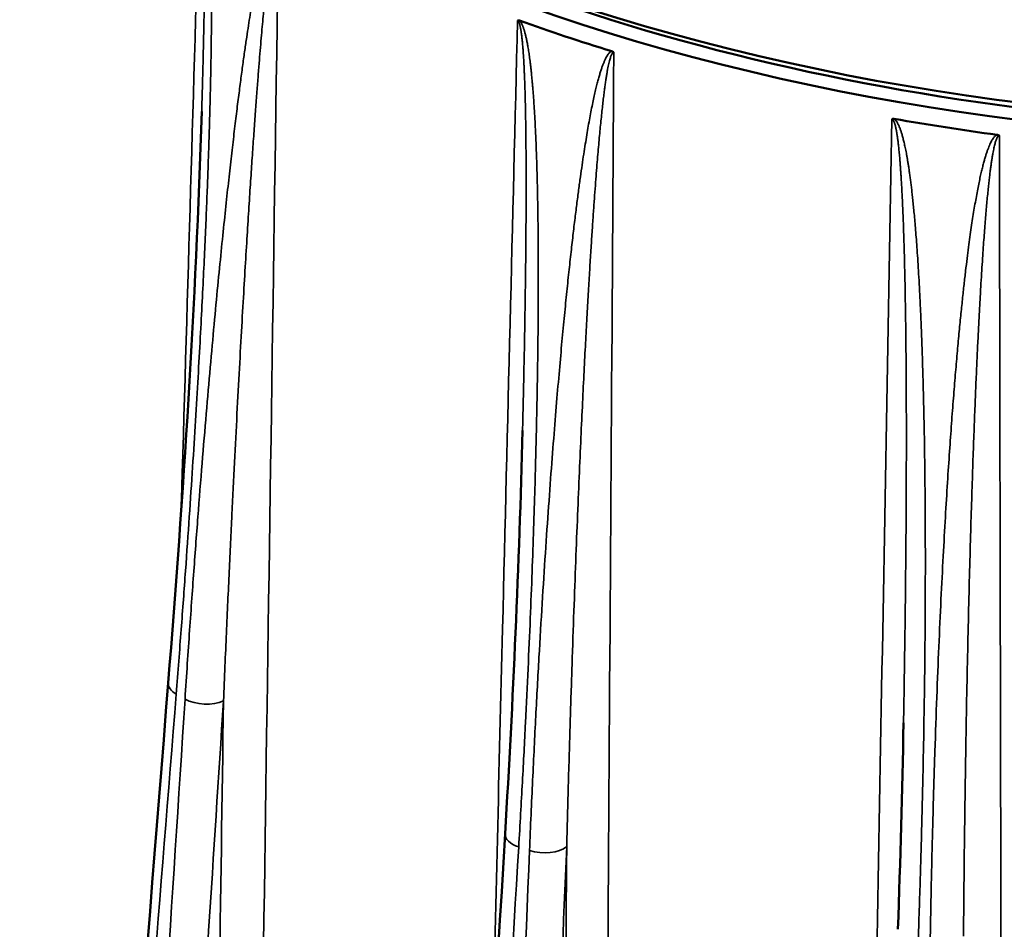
# Model space of a CAD drawing. Header units: millimetres. Extents: x 40 to 2195, y 40 to 1687.
# Tile 171 of 185: x 1480 to 1526, y 1357 to 1400. Entities that reach past the tile are written whole.
import ezdxf

# ---------------------------------------------------------------- set-up
doc = ezdxf.new("R2010")
doc.units = ezdxf.units.MM
doc.header["$LTSCALE"] = 8
doc.layers.add('Visible (ISO)', color=7, linetype='Continuous', lineweight=50)
doc.layers.add('Visible Narrow (ISO)', color=7, linetype='Continuous', lineweight=35)

msp = doc.modelspace()

# ---------------------------------------------------------------- linework, layer by layer
at = {"layer": 'Visible (ISO)'}
for centre, major_axis, start_param, end_param in [((1543.011, 1438.688), (-74.974, 0), 6.264668, 8.747968), ((1543.011, 1437.871), (-75, 0), 6.255241, 8.747577), ((1543.011, 1437.871), (-74, 0), 0.752637, 2.388956), ((1543.011, 1437.055), (75.026, 0), 4.155042, 4.222535), ((1543.011, 1437.055), (75.026, 0), 4.41684, 4.484339)]:
    msp.add_ellipse(centre, major_axis=major_axis, ratio=0.57735, start_param=start_param, end_param=end_param, dxfattribs=at)
for points in [[(1503.229, 1400.296), (1503.237, 1400.301), (1503.256, 1400.306), (1503.289, 1400.305), (1503.314, 1400.299), (1503.327, 1400.294)], [(1486.605, 1368.785), (1487.32, 1377.742), (1487.925, 1386.773), (1488.198, 1395.973)], [(1502.638, 1361.6), (1503.016, 1367.96), (1503.308, 1374.351), (1503.468, 1380.781)], [(1479.67, 1281.852), (1481.981, 1310.829), (1484.293, 1339.807), (1486.605, 1368.785)], [(1521.333, 1357.05), (1521.45, 1360.319), (1521.54, 1363.593), (1521.6, 1366.87)], [(1497.406, 1273.742), (1499.149, 1303.028), (1500.893, 1332.313), (1502.638, 1361.6)]]:
    msp.add_open_spline(points, degree=3, dxfattribs=at)
for points, knots in [([(1507.712, 1398.832), (1507.731, 1398.826), (1507.75, 1398.818), (1507.786, 1398.796), (1507.797, 1398.786), (1507.807, 1398.775), (1507.815, 1398.767), (1507.813, 1398.768)], [0, 0, 0, 0, 0.00650603, 0.00650603, 0.01273347, 0.01273347, 0.01552946, 0.01552946, 0.01552946, 0.01552946]), ([(1521.048, 1395.603), (1521.058, 1395.609), (1521.068, 1395.613), (1521.08, 1395.616), (1521.083, 1395.617), (1521.087, 1395.618), (1521.09, 1395.618), (1521.099, 1395.62), (1521.108, 1395.62), (1521.118, 1395.62), (1521.131, 1395.62), (1521.145, 1395.619), (1521.159, 1395.616)], [0, 0, 0, 0, 0.333333, 0.333333, 0.333333, 0.426609, 0.426609, 0.426609, 0.666667, 0.666667, 0.666667, 1, 1, 1, 1]), ([(1526.049, 1394.86), (1526.055, 1394.859), (1526.06, 1394.858), (1526.064, 1394.857), (1526.081, 1394.854), (1526.097, 1394.85), (1526.112, 1394.843), (1526.122, 1394.839), (1526.132, 1394.834), (1526.14, 1394.828), (1526.148, 1394.823), (1526.155, 1394.818), (1526.162, 1394.812)], [0, 0, 0, 0, 0.111125, 0.111125, 0.111125, 0.5, 0.5, 0.5, 0.772021, 0.772021, 0.772021, 1, 1, 1, 1])]:
    msp.add_open_spline(points, degree=3, knots=knots, dxfattribs=at)
at = {"layer": 'Visible Narrow (ISO)'}
for centre, major_axis, ratio, start_param, end_param in [((1487.901, 1368.682), (-1.296, 0.103), 0.530112, 6.283185, 7.108599), ((1488.315, 1368.443), (-1.297, 0.084), 0.520073, 0.825049, 2.39133), ((1503.935, 1361.523), (-1.298, 0.077), 0.51739, 6.283185, 7.358862), ((1504.443, 1361.354), (-1.299, 0.054), 0.510292, 1.074033, 2.640314)]:
    msp.add_ellipse(centre, major_axis=major_axis, ratio=ratio, start_param=start_param, end_param=end_param, dxfattribs=at)
for points, knots in [([(1486.982, 1368.247), (1487.067, 1369.312), (1487.226, 1371.355), (1487.431, 1374.146), (1487.61, 1376.708), (1487.766, 1379.072), (1487.904, 1381.279), (1488.026, 1383.341), (1488.132, 1385.235), (1488.223, 1386.958), (1488.3, 1388.534), (1488.367, 1389.981), (1488.424, 1391.313), (1488.473, 1392.538), (1488.514, 1393.666), (1488.548, 1394.703), (1488.577, 1395.661), (1488.601, 1396.547), (1488.62, 1397.371), (1488.636, 1398.142), (1488.647, 1398.863), (1488.656, 1399.537), (1488.662, 1400.161), (1488.664, 1400.736), (1488.665, 1401.262), (1488.663, 1401.741), (1488.66, 1402.177), (1488.656, 1402.574), (1488.65, 1402.935), (1488.644, 1403.266), (1488.636, 1403.57), (1488.628, 1403.851), (1488.619, 1404.113), (1488.61, 1404.358), (1488.6, 1404.589), (1488.59, 1404.806), (1488.579, 1405.009), (1488.567, 1405.2), (1488.556, 1405.378), (1488.544, 1405.545), (1488.532, 1405.701), (1488.519, 1405.848), (1488.506, 1405.984), (1488.494, 1406.112), (1488.481, 1406.232), (1488.468, 1406.344), (1488.455, 1406.448), (1488.441, 1406.545), (1488.428, 1406.635), (1488.415, 1406.72), (1488.401, 1406.799), (1488.388, 1406.874), (1488.374, 1406.944), (1488.36, 1407.01), (1488.346, 1407.074), (1488.33, 1407.135), (1488.314, 1407.194), (1488.297, 1407.253), (1488.277, 1407.311), (1488.256, 1407.367), (1488.231, 1407.423), (1488.211, 1407.459), (1488.2, 1407.476)], [0, 0, 0, 0, 0.0166667, 0.0333333, 0.05, 0.0666667, 0.0833333, 0.1, 0.1166667, 0.1333333, 0.15, 0.1666667, 0.1833333, 0.2, 0.2166667, 0.2333333, 0.25, 0.2666667, 0.2833333, 0.3, 0.3166667, 0.3333333, 0.35, 0.3666667, 0.3833333, 0.4, 0.4166667, 0.4333333, 0.45, 0.4666667, 0.4833333, 0.5, 0.5166667, 0.5333333, 0.55, 0.5666667, 0.5833333, 0.6, 0.6166667, 0.6333333, 0.65, 0.6666667, 0.6833333, 0.7, 0.7166667, 0.7333333, 0.75, 0.7666667, 0.7833333, 0.8, 0.8166667, 0.8333333, 0.85, 0.8666667, 0.8833333, 0.9, 0.9166667, 0.9333333, 0.95, 0.9666667, 0.9833333, 1, 1, 1, 1]), ([(1488.12, 1407.492), (1487.839, 1397.986), (1487.555, 1388.377), (1487.27, 1378.755), (1487.254, 1378.202), (1487.237, 1377.65), (1487.221, 1377.098)], [0, 0, 0, 0, 0.25, 0.25, 0.25, 0.2643503, 0.2643503, 0.2643503, 0.2643503]), ([(1488.198, 1395.973), (1488.199, 1396.013), (1488.209, 1396.353), (1488.227, 1396.966), (1488.248, 1397.768), (1488.267, 1398.516), (1488.283, 1399.217), (1488.297, 1399.87), (1488.308, 1400.475), (1488.318, 1401.032), (1488.325, 1401.541), (1488.331, 1402.004), (1488.335, 1402.425), (1488.338, 1402.808), (1488.34, 1403.157), (1488.341, 1403.476), (1488.341, 1403.768), (1488.34, 1404.037), (1488.339, 1404.288), (1488.338, 1404.523), (1488.335, 1404.744), (1488.333, 1404.951), (1488.33, 1405.145), (1488.326, 1405.326), (1488.322, 1405.495), (1488.318, 1405.654), (1488.314, 1405.802), (1488.309, 1405.94), (1488.304, 1406.069), (1488.299, 1406.19), (1488.294, 1406.302), (1488.288, 1406.406), (1488.283, 1406.504), (1488.277, 1406.594), (1488.271, 1406.678), (1488.265, 1406.757), (1488.259, 1406.83), (1488.253, 1406.898), (1488.247, 1406.963), (1488.24, 1407.023), (1488.233, 1407.08), (1488.226, 1407.135), (1488.218, 1407.188), (1488.21, 1407.24), (1488.2, 1407.291), (1488.19, 1407.34), (1488.177, 1407.386), (1488.162, 1407.431), (1488.144, 1407.47), (1488.129, 1407.487), (1488.12, 1407.492)], [0.2398035, 0.2398035, 0.2398035, 0.2398035, 0.2419355, 0.2580645, 0.2741935, 0.2903226, 0.3064516, 0.3225806, 0.3387097, 0.3548387, 0.3709677, 0.3870968, 0.4032258, 0.4193548, 0.4354839, 0.4516129, 0.4677419, 0.483871, 0.5, 0.516129, 0.5322581, 0.5483871, 0.5645161, 0.5806452, 0.5967742, 0.6129032, 0.6290323, 0.6451613, 0.6612903, 0.6774194, 0.6935484, 0.7096774, 0.7258065, 0.7419355, 0.7580645, 0.7741935, 0.7903226, 0.8064516, 0.8225806, 0.8387097, 0.8548387, 0.8709677, 0.8870968, 0.9032258, 0.9193548, 0.9354839, 0.9516129, 0.9677419, 0.983871, 1, 1, 1, 1]), ([(1491.78, 1405.409), (1491.764, 1405.405), (1491.748, 1405.398), (1491.733, 1405.389), (1491.718, 1405.379), (1491.703, 1405.367), (1491.689, 1405.353), (1491.674, 1405.339), (1491.66, 1405.323), (1491.645, 1405.304), (1491.631, 1405.286), (1491.616, 1405.265), (1491.602, 1405.242), (1491.587, 1405.219), (1491.572, 1405.194), (1491.557, 1405.166), (1491.542, 1405.138), (1491.527, 1405.107), (1491.512, 1405.074), (1491.496, 1405.041), (1491.48, 1405.005), (1491.465, 1404.966), (1491.449, 1404.928), (1491.433, 1404.887), (1491.417, 1404.844), (1491.401, 1404.801), (1491.384, 1404.755), (1491.368, 1404.707), (1491.352, 1404.659), (1491.335, 1404.608), (1491.319, 1404.555), (1491.302, 1404.502), (1491.285, 1404.446), (1491.268, 1404.387), (1491.251, 1404.327), (1491.233, 1404.266), (1491.216, 1404.2), (1491.198, 1404.135), (1491.18, 1404.066), (1491.161, 1403.994), (1491.143, 1403.921), (1491.124, 1403.844), (1491.104, 1403.763), (1491.085, 1403.681), (1491.065, 1403.595), (1491.044, 1403.503), (1491.023, 1403.411), (1491.002, 1403.314), (1490.98, 1403.211), (1490.958, 1403.109), (1490.935, 1403), (1490.912, 1402.888), (1490.889, 1402.775), (1490.866, 1402.658), (1490.843, 1402.538), (1490.82, 1402.417), (1490.797, 1402.294), (1490.773, 1402.167), (1490.75, 1402.041), (1490.727, 1401.912), (1490.703, 1401.779), (1490.68, 1401.645), (1490.656, 1401.508), (1490.632, 1401.366), (1490.608, 1401.224), (1490.583, 1401.077), (1490.558, 1400.924), (1490.533, 1400.77), (1490.508, 1400.611), (1490.482, 1400.444), (1490.455, 1400.278), (1490.429, 1400.104), (1490.401, 1399.922), (1490.373, 1399.739), (1490.345, 1399.549), (1490.316, 1399.349), (1490.287, 1399.149), (1490.257, 1398.939), (1490.226, 1398.719), (1490.195, 1398.498), (1490.163, 1398.268), (1490.13, 1398.025), (1490.097, 1397.783), (1490.063, 1397.528), (1490.028, 1397.262), (1489.993, 1396.996), (1489.958, 1396.717), (1489.921, 1396.425), (1489.884, 1396.133), (1489.846, 1395.829), (1489.808, 1395.511), (1489.769, 1395.192), (1489.729, 1394.861), (1489.689, 1394.515), (1489.648, 1394.169), (1489.607, 1393.809), (1489.564, 1393.432), (1489.521, 1393.056), (1489.478, 1392.663), (1489.433, 1392.25), (1489.388, 1391.838), (1489.341, 1391.405), (1489.293, 1390.948), (1489.245, 1390.491), (1489.195, 1390.01), (1489.144, 1389.5), (1489.092, 1388.99), (1489.039, 1388.452), (1488.983, 1387.881), (1488.928, 1387.311), (1488.87, 1386.707), (1488.81, 1386.068), (1488.751, 1385.429), (1488.689, 1384.755), (1488.627, 1384.052), (1488.564, 1383.35), (1488.5, 1382.619), (1488.436, 1381.865), (1488.372, 1381.111), (1488.307, 1380.332), (1488.241, 1379.523), (1488.175, 1378.715), (1488.108, 1377.876), (1488.041, 1377.001), (1487.973, 1376.126), (1487.904, 1375.215), (1487.835, 1374.264), (1487.765, 1373.314), (1487.694, 1372.323), (1487.622, 1371.281), (1487.55, 1370.239), (1487.477, 1369.146), (1487.403, 1368.004)], [0, 0, 0, 0, 0.022727, 0.022727, 0.022727, 0.045455, 0.045455, 0.045455, 0.068182, 0.068182, 0.068182, 0.090909, 0.090909, 0.090909, 0.113636, 0.113636, 0.113636, 0.136364, 0.136364, 0.136364, 0.159091, 0.159091, 0.159091, 0.181818, 0.181818, 0.181818, 0.204545, 0.204545, 0.204545, 0.227273, 0.227273, 0.227273, 0.25, 0.25, 0.25, 0.272727, 0.272727, 0.272727, 0.295455, 0.295455, 0.295455, 0.318182, 0.318182, 0.318182, 0.340909, 0.340909, 0.340909, 0.363636, 0.363636, 0.363636, 0.386364, 0.386364, 0.386364, 0.409091, 0.409091, 0.409091, 0.431818, 0.431818, 0.431818, 0.454545, 0.454545, 0.454545, 0.477273, 0.477273, 0.477273, 0.5, 0.5, 0.5, 0.522727, 0.522727, 0.522727, 0.545455, 0.545455, 0.545455, 0.568182, 0.568182, 0.568182, 0.590909, 0.590909, 0.590909, 0.613636, 0.613636, 0.613636, 0.636364, 0.636364, 0.636364, 0.659091, 0.659091, 0.659091, 0.681818, 0.681818, 0.681818, 0.704545, 0.704545, 0.704545, 0.727273, 0.727273, 0.727273, 0.75, 0.75, 0.75, 0.772727, 0.772727, 0.772727, 0.795455, 0.795455, 0.795455, 0.818182, 0.818182, 0.818182, 0.840909, 0.840909, 0.840909, 0.863636, 0.863636, 0.863636, 0.886364, 0.886364, 0.886364, 0.909091, 0.909091, 0.909091, 0.931818, 0.931818, 0.931818, 0.954545, 0.954545, 0.954545, 0.977273, 0.977273, 0.977273, 1, 1, 1, 1]), ([(1490.063, 1282.825), (1490.269, 1296.91), (1490.473, 1310.824), (1490.67, 1324.201), (1490.866, 1337.578), (1491.055, 1350.418), (1491.252, 1363.818), (1491.449, 1377.218), (1491.655, 1391.178), (1491.864, 1405.331)], [0, 0, 0, 0, 0.333333, 0.333333, 0.333333, 0.666667, 0.666667, 0.666667, 1, 1, 1, 1]), ([(1503.229, 1400.296), (1502.993, 1390.724), (1502.755, 1381.046), (1502.516, 1371.351), (1502.352, 1364.685), (1502.187, 1358.01), (1502.021, 1351.241)], [0, 0, 0, 0, 0.25, 0.25, 0.25, 0.4219066, 0.4219066, 0.4219066, 0.4219066]), ([(1503.468, 1380.781), (1503.477, 1381.162), (1503.486, 1381.531), (1503.494, 1381.889), (1503.506, 1382.384), (1503.516, 1382.858), (1503.526, 1383.312), (1503.536, 1383.767), (1503.545, 1384.204), (1503.553, 1384.623), (1503.561, 1385.042), (1503.568, 1385.444), (1503.575, 1385.83), (1503.581, 1386.217), (1503.587, 1386.587), (1503.592, 1386.943), (1503.598, 1387.298), (1503.602, 1387.64), (1503.607, 1387.968), (1503.611, 1388.296), (1503.615, 1388.61), (1503.618, 1388.913), (1503.621, 1389.216), (1503.624, 1389.507), (1503.626, 1389.788), (1503.629, 1390.068), (1503.631, 1390.338), (1503.632, 1390.598), (1503.634, 1390.859), (1503.635, 1391.109), (1503.636, 1391.351), (1503.637, 1391.594), (1503.638, 1391.827), (1503.638, 1392.051), (1503.639, 1392.275), (1503.639, 1392.491), (1503.638, 1392.698), (1503.638, 1392.906), (1503.638, 1393.105), (1503.637, 1393.295), (1503.637, 1393.486), (1503.636, 1393.668), (1503.635, 1393.843), (1503.634, 1394.017), (1503.632, 1394.184), (1503.631, 1394.343), (1503.63, 1394.503), (1503.628, 1394.654), (1503.627, 1394.8), (1503.625, 1394.945), (1503.623, 1395.083), (1503.621, 1395.216), (1503.619, 1395.348), (1503.617, 1395.474), (1503.615, 1395.595), (1503.613, 1395.716), (1503.611, 1395.831), (1503.609, 1395.941), (1503.607, 1396.052), (1503.605, 1396.157), (1503.602, 1396.258), (1503.6, 1396.359), (1503.598, 1396.456), (1503.595, 1396.549), (1503.593, 1396.643), (1503.591, 1396.732), (1503.588, 1396.819), (1503.586, 1396.905), (1503.583, 1396.989), (1503.581, 1397.07), (1503.578, 1397.15), (1503.575, 1397.229), (1503.573, 1397.304), (1503.57, 1397.38), (1503.567, 1397.454), (1503.565, 1397.525), (1503.562, 1397.596), (1503.559, 1397.665), (1503.556, 1397.732), (1503.554, 1397.799), (1503.551, 1397.863), (1503.548, 1397.926), (1503.545, 1397.988), (1503.542, 1398.049), (1503.539, 1398.107), (1503.536, 1398.165), (1503.534, 1398.222), (1503.531, 1398.276), (1503.528, 1398.331), (1503.525, 1398.384), (1503.522, 1398.435), (1503.519, 1398.486), (1503.516, 1398.535), (1503.513, 1398.583), (1503.51, 1398.63), (1503.507, 1398.676), (1503.504, 1398.721), (1503.501, 1398.765), (1503.498, 1398.808), (1503.495, 1398.85), (1503.492, 1398.891), (1503.489, 1398.931), (1503.486, 1398.97), (1503.483, 1399.009), (1503.48, 1399.046), (1503.477, 1399.082), (1503.474, 1399.118), (1503.471, 1399.153), (1503.468, 1399.186), (1503.465, 1399.22), (1503.461, 1399.252), (1503.458, 1399.283), (1503.455, 1399.314), (1503.452, 1399.345), (1503.449, 1399.374), (1503.446, 1399.403), (1503.443, 1399.431), (1503.44, 1399.458), (1503.437, 1399.485), (1503.434, 1399.511), (1503.431, 1399.536), (1503.428, 1399.561), (1503.425, 1399.585), (1503.422, 1399.609), (1503.42, 1399.632), (1503.417, 1399.655), (1503.414, 1399.677), (1503.41, 1399.699), (1503.407, 1399.72), (1503.404, 1399.741), (1503.401, 1399.761), (1503.398, 1399.781), (1503.395, 1399.801), (1503.392, 1399.82), (1503.389, 1399.839), (1503.386, 1399.857), (1503.383, 1399.876), (1503.38, 1399.894), (1503.376, 1399.911), (1503.373, 1399.929), (1503.37, 1399.946), (1503.366, 1399.963), (1503.363, 1399.98), (1503.359, 1399.997), (1503.356, 1400.013), (1503.352, 1400.03), (1503.348, 1400.046), (1503.344, 1400.062), (1503.34, 1400.078), (1503.336, 1400.094), (1503.331, 1400.11), (1503.327, 1400.126), (1503.322, 1400.141), (1503.317, 1400.156), (1503.312, 1400.171), (1503.306, 1400.186), (1503.3, 1400.201), (1503.294, 1400.215), (1503.287, 1400.23), (1503.28, 1400.243), (1503.273, 1400.255), (1503.265, 1400.267), (1503.257, 1400.276), (1503.248, 1400.286), (1503.239, 1400.293), (1503.229, 1400.296)], [0.131367, 0.131367, 0.131367, 0.131367, 0.1428571, 0.1428571, 0.1428571, 0.1587302, 0.1587302, 0.1587302, 0.1746032, 0.1746032, 0.1746032, 0.1904762, 0.1904762, 0.1904762, 0.2063492, 0.2063492, 0.2063492, 0.2222222, 0.2222222, 0.2222222, 0.2380952, 0.2380952, 0.2380952, 0.2539683, 0.2539683, 0.2539683, 0.2698413, 0.2698413, 0.2698413, 0.2857143, 0.2857143, 0.2857143, 0.3015873, 0.3015873, 0.3015873, 0.3174603, 0.3174603, 0.3174603, 0.3333333, 0.3333333, 0.3333333, 0.3492063, 0.3492063, 0.3492063, 0.3650794, 0.3650794, 0.3650794, 0.3809524, 0.3809524, 0.3809524, 0.3968254, 0.3968254, 0.3968254, 0.4126984, 0.4126984, 0.4126984, 0.4285714, 0.4285714, 0.4285714, 0.4444444, 0.4444444, 0.4444444, 0.4603175, 0.4603175, 0.4603175, 0.4761905, 0.4761905, 0.4761905, 0.4920635, 0.4920635, 0.4920635, 0.5079365, 0.5079365, 0.5079365, 0.5238095, 0.5238095, 0.5238095, 0.5396825, 0.5396825, 0.5396825, 0.5555556, 0.5555556, 0.5555556, 0.5714286, 0.5714286, 0.5714286, 0.5873016, 0.5873016, 0.5873016, 0.6031746, 0.6031746, 0.6031746, 0.6190476, 0.6190476, 0.6190476, 0.6349206, 0.6349206, 0.6349206, 0.6507937, 0.6507937, 0.6507937, 0.6666667, 0.6666667, 0.6666667, 0.6825397, 0.6825397, 0.6825397, 0.6984127, 0.6984127, 0.6984127, 0.7142857, 0.7142857, 0.7142857, 0.7301587, 0.7301587, 0.7301587, 0.7460317, 0.7460317, 0.7460317, 0.7619048, 0.7619048, 0.7619048, 0.7777778, 0.7777778, 0.7777778, 0.7936508, 0.7936508, 0.7936508, 0.8095238, 0.8095238, 0.8095238, 0.8253968, 0.8253968, 0.8253968, 0.8412698, 0.8412698, 0.8412698, 0.8571429, 0.8571429, 0.8571429, 0.8730159, 0.8730159, 0.8730159, 0.8888889, 0.8888889, 0.8888889, 0.9047619, 0.9047619, 0.9047619, 0.9206349, 0.9206349, 0.9206349, 0.9365079, 0.9365079, 0.9365079, 0.952381, 0.952381, 0.952381, 0.968254, 0.968254, 0.968254, 0.984127, 0.984127, 0.984127, 1, 1, 1, 1]), ([(1503.284, 1360.969), (1503.348, 1362.042), (1503.406, 1363.071), (1503.46, 1364.054), (1503.514, 1365.037), (1503.563, 1365.973), (1503.608, 1366.871), (1503.652, 1367.768), (1503.693, 1368.628), (1503.731, 1369.453), (1503.769, 1370.279), (1503.803, 1371.07), (1503.835, 1371.836), (1503.867, 1372.601), (1503.896, 1373.34), (1503.922, 1374.055), (1503.949, 1374.769), (1503.973, 1375.459), (1503.995, 1376.122), (1504.017, 1376.784), (1504.037, 1377.418), (1504.055, 1378.023), (1504.072, 1378.629), (1504.088, 1379.205), (1504.102, 1379.757), (1504.116, 1380.309), (1504.128, 1380.836), (1504.139, 1381.342), (1504.15, 1381.848), (1504.16, 1382.332), (1504.168, 1382.797), (1504.176, 1383.263), (1504.183, 1383.709), (1504.189, 1384.138), (1504.195, 1384.568), (1504.2, 1384.979), (1504.204, 1385.375), (1504.208, 1385.77), (1504.211, 1386.15), (1504.213, 1386.514), (1504.216, 1386.879), (1504.217, 1387.228), (1504.218, 1387.565), (1504.218, 1387.901), (1504.219, 1388.224), (1504.218, 1388.535), (1504.217, 1388.845), (1504.216, 1389.144), (1504.215, 1389.432), (1504.213, 1389.72), (1504.211, 1389.997), (1504.208, 1390.264), (1504.206, 1390.532), (1504.202, 1390.789), (1504.199, 1391.038), (1504.195, 1391.287), (1504.191, 1391.527), (1504.187, 1391.757), (1504.183, 1391.988), (1504.178, 1392.21), (1504.173, 1392.423), (1504.168, 1392.637), (1504.163, 1392.841), (1504.158, 1393.038), (1504.152, 1393.234), (1504.147, 1393.422), (1504.141, 1393.602), (1504.135, 1393.782), (1504.129, 1393.953), (1504.123, 1394.118), (1504.117, 1394.282), (1504.111, 1394.438), (1504.104, 1394.588), (1504.098, 1394.738), (1504.091, 1394.881), (1504.085, 1395.018), (1504.079, 1395.154), (1504.072, 1395.285), (1504.066, 1395.41), (1504.059, 1395.534), (1504.053, 1395.653), (1504.046, 1395.768), (1504.039, 1395.882), (1504.033, 1395.991), (1504.026, 1396.095), (1504.02, 1396.2), (1504.013, 1396.3), (1504.007, 1396.397), (1504, 1396.494), (1503.994, 1396.586), (1503.987, 1396.676), (1503.98, 1396.766), (1503.974, 1396.852), (1503.967, 1396.936), (1503.961, 1397.02), (1503.954, 1397.102), (1503.947, 1397.181), (1503.941, 1397.259), (1503.934, 1397.336), (1503.927, 1397.41), (1503.92, 1397.484), (1503.914, 1397.556), (1503.907, 1397.625), (1503.9, 1397.695), (1503.893, 1397.762), (1503.886, 1397.827), (1503.88, 1397.892), (1503.873, 1397.955), (1503.866, 1398.016), (1503.859, 1398.077), (1503.853, 1398.136), (1503.846, 1398.193), (1503.839, 1398.25), (1503.832, 1398.306), (1503.826, 1398.359), (1503.819, 1398.412), (1503.812, 1398.464), (1503.805, 1398.514), (1503.799, 1398.564), (1503.792, 1398.612), (1503.785, 1398.659), (1503.779, 1398.705), (1503.772, 1398.75), (1503.765, 1398.794), (1503.759, 1398.837), (1503.752, 1398.88), (1503.745, 1398.92), (1503.739, 1398.961), (1503.732, 1399), (1503.726, 1399.038), (1503.719, 1399.076), (1503.713, 1399.113), (1503.706, 1399.148), (1503.7, 1399.184), (1503.693, 1399.218), (1503.687, 1399.251), (1503.681, 1399.284), (1503.674, 1399.316), (1503.668, 1399.347), (1503.662, 1399.377), (1503.655, 1399.407), (1503.649, 1399.436), (1503.643, 1399.464), (1503.637, 1399.492), (1503.63, 1399.519), (1503.624, 1399.546), (1503.618, 1399.572), (1503.612, 1399.597), (1503.606, 1399.622), (1503.599, 1399.646), (1503.593, 1399.669), (1503.587, 1399.693), (1503.581, 1399.716), (1503.575, 1399.738), (1503.569, 1399.76), (1503.562, 1399.782), (1503.556, 1399.802), (1503.55, 1399.823), (1503.543, 1399.844), (1503.537, 1399.864), (1503.531, 1399.884), (1503.524, 1399.903), (1503.518, 1399.922), (1503.511, 1399.941), (1503.504, 1399.96), (1503.497, 1399.979), (1503.49, 1399.997), (1503.483, 1400.016), (1503.476, 1400.034), (1503.469, 1400.052), (1503.461, 1400.07), (1503.453, 1400.088), (1503.445, 1400.106), (1503.436, 1400.124), (1503.427, 1400.141), (1503.418, 1400.159), (1503.409, 1400.176), (1503.399, 1400.193), (1503.389, 1400.211), (1503.378, 1400.228), (1503.366, 1400.245), (1503.354, 1400.262), (1503.341, 1400.278), (1503.327, 1400.294)], [0, 0, 0, 0, 0.0163934, 0.0163934, 0.0163934, 0.0327869, 0.0327869, 0.0327869, 0.0491803, 0.0491803, 0.0491803, 0.0655738, 0.0655738, 0.0655738, 0.0819672, 0.0819672, 0.0819672, 0.0983607, 0.0983607, 0.0983607, 0.1147541, 0.1147541, 0.1147541, 0.1311475, 0.1311475, 0.1311475, 0.147541, 0.147541, 0.147541, 0.1639344, 0.1639344, 0.1639344, 0.1803279, 0.1803279, 0.1803279, 0.1967213, 0.1967213, 0.1967213, 0.2131148, 0.2131148, 0.2131148, 0.2295082, 0.2295082, 0.2295082, 0.2459016, 0.2459016, 0.2459016, 0.2622951, 0.2622951, 0.2622951, 0.2786885, 0.2786885, 0.2786885, 0.295082, 0.295082, 0.295082, 0.3114754, 0.3114754, 0.3114754, 0.3278689, 0.3278689, 0.3278689, 0.3442623, 0.3442623, 0.3442623, 0.3606557, 0.3606557, 0.3606557, 0.3770492, 0.3770492, 0.3770492, 0.3934426, 0.3934426, 0.3934426, 0.4098361, 0.4098361, 0.4098361, 0.4262295, 0.4262295, 0.4262295, 0.442623, 0.442623, 0.442623, 0.4590164, 0.4590164, 0.4590164, 0.4754098, 0.4754098, 0.4754098, 0.4918033, 0.4918033, 0.4918033, 0.5081967, 0.5081967, 0.5081967, 0.5245902, 0.5245902, 0.5245902, 0.5409836, 0.5409836, 0.5409836, 0.557377, 0.557377, 0.557377, 0.5737705, 0.5737705, 0.5737705, 0.5901639, 0.5901639, 0.5901639, 0.6065574, 0.6065574, 0.6065574, 0.6229508, 0.6229508, 0.6229508, 0.6393443, 0.6393443, 0.6393443, 0.6557377, 0.6557377, 0.6557377, 0.6721311, 0.6721311, 0.6721311, 0.6885246, 0.6885246, 0.6885246, 0.704918, 0.704918, 0.704918, 0.7213115, 0.7213115, 0.7213115, 0.7377049, 0.7377049, 0.7377049, 0.7540984, 0.7540984, 0.7540984, 0.7704918, 0.7704918, 0.7704918, 0.7868852, 0.7868852, 0.7868852, 0.8032787, 0.8032787, 0.8032787, 0.8196721, 0.8196721, 0.8196721, 0.8360656, 0.8360656, 0.8360656, 0.852459, 0.852459, 0.852459, 0.8688525, 0.8688525, 0.8688525, 0.8852459, 0.8852459, 0.8852459, 0.9016393, 0.9016393, 0.9016393, 0.9180328, 0.9180328, 0.9180328, 0.9344262, 0.9344262, 0.9344262, 0.9508197, 0.9508197, 0.9508197, 0.9672131, 0.9672131, 0.9672131, 0.9836066, 0.9836066, 0.9836066, 0.9999926, 0.9999926, 0.9999926, 0.9999926]), ([(1507.712, 1398.832), (1507.691, 1398.825), (1507.672, 1398.814), (1507.653, 1398.801), (1507.634, 1398.788), (1507.616, 1398.772), (1507.598, 1398.754), (1507.58, 1398.735), (1507.562, 1398.714), (1507.545, 1398.691), (1507.527, 1398.668), (1507.509, 1398.642), (1507.492, 1398.614), (1507.474, 1398.586), (1507.456, 1398.555), (1507.439, 1398.521), (1507.421, 1398.487), (1507.403, 1398.45), (1507.385, 1398.411), (1507.367, 1398.372), (1507.349, 1398.331), (1507.331, 1398.287), (1507.313, 1398.243), (1507.295, 1398.197), (1507.276, 1398.148), (1507.258, 1398.099), (1507.24, 1398.047), (1507.222, 1397.993), (1507.204, 1397.939), (1507.185, 1397.881), (1507.166, 1397.821), (1507.148, 1397.761), (1507.129, 1397.698), (1507.11, 1397.632), (1507.091, 1397.565), (1507.072, 1397.496), (1507.052, 1397.422), (1507.032, 1397.349), (1507.012, 1397.271), (1506.992, 1397.189), (1506.971, 1397.106), (1506.95, 1397.019), (1506.929, 1396.926), (1506.907, 1396.833), (1506.885, 1396.735), (1506.862, 1396.631), (1506.839, 1396.527), (1506.816, 1396.418), (1506.793, 1396.303), (1506.769, 1396.189), (1506.745, 1396.069), (1506.721, 1395.946), (1506.698, 1395.823), (1506.674, 1395.696), (1506.65, 1395.567), (1506.626, 1395.437), (1506.603, 1395.305), (1506.579, 1395.169), (1506.555, 1395.033), (1506.532, 1394.893), (1506.508, 1394.749), (1506.484, 1394.604), (1506.46, 1394.455), (1506.435, 1394.299), (1506.41, 1394.143), (1506.385, 1393.982), (1506.36, 1393.813), (1506.334, 1393.644), (1506.308, 1393.468), (1506.282, 1393.283), (1506.255, 1393.099), (1506.228, 1392.906), (1506.2, 1392.703), (1506.172, 1392.501), (1506.143, 1392.288), (1506.114, 1392.065), (1506.085, 1391.842), (1506.054, 1391.609), (1506.024, 1391.363), (1505.993, 1391.117), (1505.961, 1390.86), (1505.928, 1390.59), (1505.896, 1390.32), (1505.863, 1390.037), (1505.829, 1389.741), (1505.795, 1389.445), (1505.76, 1389.135), (1505.725, 1388.812), (1505.69, 1388.489), (1505.654, 1388.152), (1505.617, 1387.8), (1505.58, 1387.448), (1505.543, 1387.082), (1505.505, 1386.7), (1505.467, 1386.317), (1505.428, 1385.918), (1505.389, 1385.5), (1505.349, 1385.081), (1505.309, 1384.642), (1505.267, 1384.179), (1505.225, 1383.715), (1505.183, 1383.227), (1505.138, 1382.711), (1505.094, 1382.194), (1505.049, 1381.649), (1505.003, 1381.07), (1504.956, 1380.491), (1504.908, 1379.879), (1504.859, 1379.23), (1504.81, 1378.58), (1504.759, 1377.894), (1504.708, 1377.178), (1504.657, 1376.462), (1504.606, 1375.717), (1504.555, 1374.946), (1504.504, 1374.176), (1504.453, 1373.381), (1504.402, 1372.555), (1504.352, 1371.729), (1504.301, 1370.873), (1504.25, 1369.98), (1504.199, 1369.087), (1504.148, 1368.157), (1504.098, 1367.186), (1504.048, 1366.216), (1503.997, 1365.205), (1503.947, 1364.141), (1503.897, 1363.078), (1503.848, 1361.962), (1503.799, 1360.797)], [0.0000412, 0.0000412, 0.0000412, 0.0000412, 0.0232558, 0.0232558, 0.0232558, 0.0465116, 0.0465116, 0.0465116, 0.0697674, 0.0697674, 0.0697674, 0.0930233, 0.0930233, 0.0930233, 0.1162791, 0.1162791, 0.1162791, 0.1395349, 0.1395349, 0.1395349, 0.1627907, 0.1627907, 0.1627907, 0.1860465, 0.1860465, 0.1860465, 0.2093023, 0.2093023, 0.2093023, 0.2325581, 0.2325581, 0.2325581, 0.255814, 0.255814, 0.255814, 0.2790698, 0.2790698, 0.2790698, 0.3023256, 0.3023256, 0.3023256, 0.3255814, 0.3255814, 0.3255814, 0.3488372, 0.3488372, 0.3488372, 0.372093, 0.372093, 0.372093, 0.3953488, 0.3953488, 0.3953488, 0.4186047, 0.4186047, 0.4186047, 0.4418605, 0.4418605, 0.4418605, 0.4651163, 0.4651163, 0.4651163, 0.4883721, 0.4883721, 0.4883721, 0.5116279, 0.5116279, 0.5116279, 0.5348837, 0.5348837, 0.5348837, 0.5581395, 0.5581395, 0.5581395, 0.5813953, 0.5813953, 0.5813953, 0.6046512, 0.6046512, 0.6046512, 0.627907, 0.627907, 0.627907, 0.6511628, 0.6511628, 0.6511628, 0.6744186, 0.6744186, 0.6744186, 0.6976744, 0.6976744, 0.6976744, 0.7209302, 0.7209302, 0.7209302, 0.744186, 0.744186, 0.744186, 0.7674419, 0.7674419, 0.7674419, 0.7906977, 0.7906977, 0.7906977, 0.8139535, 0.8139535, 0.8139535, 0.8372093, 0.8372093, 0.8372093, 0.8604651, 0.8604651, 0.8604651, 0.8837209, 0.8837209, 0.8837209, 0.9069767, 0.9069767, 0.9069767, 0.9302326, 0.9302326, 0.9302326, 0.9534884, 0.9534884, 0.9534884, 0.9767442, 0.9767442, 0.9767442, 1, 1, 1, 1]), ([(1507.813, 1398.768), (1507.802, 1398.772), (1507.79, 1398.771), (1507.779, 1398.765), (1507.768, 1398.76), (1507.757, 1398.751), (1507.746, 1398.739), (1507.736, 1398.727), (1507.726, 1398.712), (1507.716, 1398.695), (1507.707, 1398.677), (1507.697, 1398.658), (1507.688, 1398.636), (1507.679, 1398.614), (1507.669, 1398.59), (1507.66, 1398.563), (1507.651, 1398.537), (1507.641, 1398.508), (1507.632, 1398.476), (1507.623, 1398.444), (1507.613, 1398.41), (1507.604, 1398.373), (1507.594, 1398.336), (1507.585, 1398.296), (1507.575, 1398.254), (1507.566, 1398.212), (1507.556, 1398.168), (1507.546, 1398.122), (1507.537, 1398.075), (1507.527, 1398.026), (1507.518, 1397.975), (1507.508, 1397.923), (1507.498, 1397.869), (1507.488, 1397.812), (1507.479, 1397.755), (1507.469, 1397.696), (1507.459, 1397.633), (1507.449, 1397.57), (1507.439, 1397.505), (1507.428, 1397.436), (1507.418, 1397.367), (1507.408, 1397.295), (1507.397, 1397.219), (1507.387, 1397.142), (1507.376, 1397.062), (1507.365, 1396.977), (1507.353, 1396.891), (1507.342, 1396.801), (1507.33, 1396.705), (1507.318, 1396.61), (1507.306, 1396.508), (1507.294, 1396.402), (1507.282, 1396.295), (1507.269, 1396.183), (1507.256, 1396.066), (1507.243, 1395.95), (1507.231, 1395.829), (1507.218, 1395.704), (1507.205, 1395.58), (1507.192, 1395.453), (1507.179, 1395.323), (1507.166, 1395.193), (1507.154, 1395.06), (1507.141, 1394.923), (1507.128, 1394.786), (1507.115, 1394.646), (1507.102, 1394.5), (1507.089, 1394.355), (1507.076, 1394.204), (1507.062, 1394.047), (1507.049, 1393.891), (1507.035, 1393.728), (1507.021, 1393.558), (1507.007, 1393.388), (1506.993, 1393.211), (1506.978, 1393.025), (1506.963, 1392.839), (1506.948, 1392.645), (1506.933, 1392.442), (1506.918, 1392.238), (1506.902, 1392.025), (1506.886, 1391.801), (1506.869, 1391.577), (1506.853, 1391.343), (1506.836, 1391.097), (1506.818, 1390.851), (1506.801, 1390.593), (1506.783, 1390.323), (1506.765, 1390.053), (1506.746, 1389.771), (1506.728, 1389.475), (1506.709, 1389.18), (1506.69, 1388.872), (1506.67, 1388.55), (1506.65, 1388.228), (1506.63, 1387.893), (1506.61, 1387.543), (1506.589, 1387.194), (1506.569, 1386.83), (1506.547, 1386.45), (1506.526, 1386.071), (1506.505, 1385.675), (1506.482, 1385.259), (1506.46, 1384.844), (1506.437, 1384.409), (1506.414, 1383.949), (1506.391, 1383.489), (1506.367, 1383.006), (1506.342, 1382.494), (1506.317, 1381.982), (1506.291, 1381.443), (1506.265, 1380.87), (1506.238, 1380.298), (1506.211, 1379.692), (1506.183, 1379.052), (1506.155, 1378.411), (1506.127, 1377.735), (1506.098, 1377.03), (1506.069, 1376.326), (1506.039, 1375.593), (1506.01, 1374.837), (1505.981, 1374.08), (1505.952, 1373.3), (1505.922, 1372.49), (1505.893, 1371.68), (1505.864, 1370.84), (1505.834, 1369.965), (1505.805, 1369.09), (1505.775, 1368.179), (1505.746, 1367.23), (1505.716, 1366.28), (1505.686, 1365.292), (1505.657, 1364.253), (1505.627, 1363.214), (1505.598, 1362.124), (1505.568, 1360.988)], [0.0000089, 0.0000089, 0.0000089, 0.0000089, 0.0222222, 0.0222222, 0.0222222, 0.0444444, 0.0444444, 0.0444444, 0.0666667, 0.0666667, 0.0666667, 0.0888889, 0.0888889, 0.0888889, 0.1111111, 0.1111111, 0.1111111, 0.1333333, 0.1333333, 0.1333333, 0.1555556, 0.1555556, 0.1555556, 0.1777778, 0.1777778, 0.1777778, 0.2, 0.2, 0.2, 0.2222222, 0.2222222, 0.2222222, 0.2444444, 0.2444444, 0.2444444, 0.2666667, 0.2666667, 0.2666667, 0.2888889, 0.2888889, 0.2888889, 0.3111111, 0.3111111, 0.3111111, 0.3333333, 0.3333333, 0.3333333, 0.3555556, 0.3555556, 0.3555556, 0.3777778, 0.3777778, 0.3777778, 0.4, 0.4, 0.4, 0.4222222, 0.4222222, 0.4222222, 0.4444444, 0.4444444, 0.4444444, 0.4666667, 0.4666667, 0.4666667, 0.4888889, 0.4888889, 0.4888889, 0.5111111, 0.5111111, 0.5111111, 0.5333333, 0.5333333, 0.5333333, 0.5555556, 0.5555556, 0.5555556, 0.5777778, 0.5777778, 0.5777778, 0.6, 0.6, 0.6, 0.6222222, 0.6222222, 0.6222222, 0.6444444, 0.6444444, 0.6444444, 0.6666667, 0.6666667, 0.6666667, 0.6888889, 0.6888889, 0.6888889, 0.7111111, 0.7111111, 0.7111111, 0.7333333, 0.7333333, 0.7333333, 0.7555556, 0.7555556, 0.7555556, 0.7777778, 0.7777778, 0.7777778, 0.8, 0.8, 0.8, 0.8222222, 0.8222222, 0.8222222, 0.8444444, 0.8444444, 0.8444444, 0.8666667, 0.8666667, 0.8666667, 0.8888889, 0.8888889, 0.8888889, 0.9111111, 0.9111111, 0.9111111, 0.9333333, 0.9333333, 0.9333333, 0.9555556, 0.9555556, 0.9555556, 0.9777778, 0.9777778, 0.9777778, 1, 1, 1, 1]), ([(1507.006, 1276.469), (1507.098, 1290.52), (1507.19, 1304.404), (1507.277, 1317.746), (1507.365, 1331.088), (1507.45, 1343.889), (1507.538, 1357.268), (1507.627, 1370.648), (1507.719, 1384.605), (1507.813, 1398.768)], [0, 0, 0, 0, 0.3333333, 0.3333333, 0.3333333, 0.6666667, 0.6666667, 0.6666667, 0.9999993, 0.9999993, 0.9999993, 0.9999993]), ([(1521.048, 1395.603), (1520.875, 1386.032), (1520.701, 1376.355), (1520.526, 1366.66), (1520.35, 1356.966), (1520.175, 1347.254), (1519.995, 1337.259), (1519.814, 1327.265), (1519.629, 1316.988), (1519.437, 1306.389), (1519.41, 1304.886), (1519.383, 1303.376), (1519.356, 1301.86)], [0, 0, 0, 0, 0.25, 0.25, 0.25, 0.5, 0.5, 0.5, 0.75, 0.75, 0.75, 0.785455, 0.785455, 0.785455, 0.785455]), ([(1521.6, 1366.87), (1521.607, 1367.238), (1521.627, 1368.367), (1521.655, 1370.168), (1521.682, 1372.209), (1521.703, 1374.082), (1521.718, 1375.783), (1521.727, 1377.336), (1521.733, 1378.761), (1521.735, 1380.07), (1521.735, 1381.273), (1521.732, 1382.378), (1521.726, 1383.395), (1521.719, 1384.331), (1521.711, 1385.196), (1521.701, 1385.999), (1521.689, 1386.749), (1521.677, 1387.45), (1521.664, 1388.103), (1521.65, 1388.708), (1521.635, 1389.264), (1521.62, 1389.772), (1521.606, 1390.233), (1521.591, 1390.653), (1521.576, 1391.034), (1521.561, 1391.381), (1521.547, 1391.698), (1521.533, 1391.987), (1521.519, 1392.255), (1521.505, 1392.503), (1521.492, 1392.736), (1521.478, 1392.954), (1521.464, 1393.159), (1521.45, 1393.35), (1521.437, 1393.529), (1521.423, 1393.695), (1521.41, 1393.851), (1521.396, 1393.996), (1521.383, 1394.132), (1521.37, 1394.258), (1521.357, 1394.376), (1521.345, 1394.485), (1521.332, 1394.587), (1521.32, 1394.681), (1521.307, 1394.769), (1521.295, 1394.851), (1521.283, 1394.926), (1521.271, 1394.997), (1521.259, 1395.062), (1521.247, 1395.124), (1521.235, 1395.181), (1521.223, 1395.236), (1521.211, 1395.287), (1521.197, 1395.337), (1521.183, 1395.386), (1521.168, 1395.432), (1521.151, 1395.477), (1521.131, 1395.519), (1521.109, 1395.557), (1521.081, 1395.59), (1521.06, 1395.601), (1521.048, 1395.603)], [0.0569349, 0.0569349, 0.0569349, 0.0569349, 0.0645161, 0.0806452, 0.0967742, 0.1129032, 0.1290323, 0.1451613, 0.1612903, 0.1774194, 0.1935484, 0.2096774, 0.2258065, 0.2419355, 0.2580645, 0.2741935, 0.2903226, 0.3064516, 0.3225806, 0.3387097, 0.3548387, 0.3709677, 0.3870968, 0.4032258, 0.4193548, 0.4354839, 0.4516129, 0.4677419, 0.483871, 0.5, 0.516129, 0.5322581, 0.5483871, 0.5645161, 0.5806452, 0.5967742, 0.6129032, 0.6290323, 0.6451613, 0.6612903, 0.6774194, 0.6935484, 0.7096774, 0.7258065, 0.7419355, 0.7580645, 0.7741935, 0.7903226, 0.8064516, 0.8225806, 0.8387097, 0.8548387, 0.8709677, 0.8870968, 0.9032258, 0.9193548, 0.9354839, 0.9516129, 0.9677419, 0.983871, 1, 1, 1, 1]), ([(1522.293, 1356.374), (1522.332, 1357.458), (1522.4, 1359.537), (1522.479, 1362.371), (1522.538, 1364.97), (1522.581, 1367.365), (1522.612, 1369.598), (1522.63, 1371.682), (1522.639, 1373.594), (1522.639, 1375.331), (1522.633, 1376.917), (1522.62, 1378.373), (1522.604, 1379.712), (1522.583, 1380.941), (1522.559, 1382.071), (1522.532, 1383.11), (1522.504, 1384.068), (1522.473, 1384.953), (1522.441, 1385.775), (1522.408, 1386.542), (1522.373, 1387.261), (1522.337, 1387.93), (1522.301, 1388.549), (1522.264, 1389.119), (1522.228, 1389.639), (1522.192, 1390.112), (1522.157, 1390.542), (1522.123, 1390.933), (1522.09, 1391.289), (1522.057, 1391.614), (1522.026, 1391.912), (1521.995, 1392.186), (1521.965, 1392.442), (1521.935, 1392.682), (1521.905, 1392.907), (1521.876, 1393.117), (1521.847, 1393.314), (1521.818, 1393.499), (1521.79, 1393.671), (1521.762, 1393.832), (1521.734, 1393.982), (1521.707, 1394.122), (1521.68, 1394.253), (1521.654, 1394.374), (1521.628, 1394.488), (1521.602, 1394.594), (1521.577, 1394.692), (1521.552, 1394.783), (1521.528, 1394.868), (1521.504, 1394.947), (1521.48, 1395.02), (1521.457, 1395.089), (1521.433, 1395.153), (1521.409, 1395.214), (1521.385, 1395.271), (1521.36, 1395.326), (1521.334, 1395.379), (1521.306, 1395.431), (1521.276, 1395.481), (1521.242, 1395.529), (1521.205, 1395.575), (1521.175, 1395.603), (1521.159, 1395.616)], [0, 0, 0, 0, 0.0166667, 0.0333333, 0.05, 0.0666667, 0.0833333, 0.1, 0.1166667, 0.1333333, 0.15, 0.1666667, 0.1833333, 0.2, 0.2166667, 0.2333333, 0.25, 0.2666667, 0.2833333, 0.3, 0.3166667, 0.3333333, 0.35, 0.3666667, 0.3833333, 0.4, 0.4166667, 0.4333333, 0.45, 0.4666667, 0.4833333, 0.5, 0.5166667, 0.5333333, 0.55, 0.5666667, 0.5833333, 0.6, 0.6166667, 0.6333333, 0.65, 0.6666667, 0.6833333, 0.7, 0.7166667, 0.7333333, 0.75, 0.7666667, 0.7833333, 0.8, 0.8166667, 0.8333333, 0.85, 0.8666667, 0.8833333, 0.9, 0.9166667, 0.9333333, 0.95, 0.9666667, 0.9833333, 0.9999999, 0.9999999, 0.9999999, 0.9999999]), ([(1526.049, 1394.86), (1526.028, 1394.85), (1526.008, 1394.837), (1525.989, 1394.822), (1525.97, 1394.807), (1525.952, 1394.79), (1525.935, 1394.772), (1525.918, 1394.754), (1525.901, 1394.734), (1525.885, 1394.712), (1525.868, 1394.69), (1525.852, 1394.666), (1525.835, 1394.641), (1525.819, 1394.615), (1525.802, 1394.587), (1525.786, 1394.556), (1525.769, 1394.526), (1525.753, 1394.494), (1525.736, 1394.459), (1525.72, 1394.425), (1525.703, 1394.388), (1525.686, 1394.35), (1525.67, 1394.311), (1525.653, 1394.27), (1525.637, 1394.228), (1525.62, 1394.185), (1525.604, 1394.14), (1525.587, 1394.093), (1525.57, 1394.046), (1525.554, 1393.996), (1525.537, 1393.944), (1525.52, 1393.892), (1525.503, 1393.837), (1525.486, 1393.78), (1525.469, 1393.722), (1525.451, 1393.662), (1525.434, 1393.599), (1525.416, 1393.536), (1525.399, 1393.47), (1525.381, 1393.4), (1525.363, 1393.331), (1525.345, 1393.258), (1525.326, 1393.18), (1525.307, 1393.103), (1525.288, 1393.021), (1525.269, 1392.935), (1525.249, 1392.848), (1525.23, 1392.756), (1525.209, 1392.659), (1525.189, 1392.562), (1525.168, 1392.46), (1525.147, 1392.352), (1525.126, 1392.244), (1525.104, 1392.131), (1525.082, 1392.014), (1525.061, 1391.896), (1525.039, 1391.775), (1525.018, 1391.651), (1524.996, 1391.527), (1524.975, 1391.4), (1524.954, 1391.27), (1524.932, 1391.14), (1524.911, 1391.008), (1524.89, 1390.871), (1524.869, 1390.735), (1524.848, 1390.594), (1524.827, 1390.449), (1524.805, 1390.303), (1524.784, 1390.152), (1524.762, 1389.995), (1524.74, 1389.838), (1524.718, 1389.675), (1524.695, 1389.504), (1524.673, 1389.334), (1524.65, 1389.156), (1524.627, 1388.969), (1524.603, 1388.782), (1524.579, 1388.587), (1524.555, 1388.382), (1524.531, 1388.177), (1524.506, 1387.962), (1524.481, 1387.736), (1524.455, 1387.511), (1524.429, 1387.274), (1524.403, 1387.026), (1524.377, 1386.777), (1524.35, 1386.517), (1524.322, 1386.244), (1524.295, 1385.971), (1524.267, 1385.685), (1524.239, 1385.386), (1524.211, 1385.087), (1524.182, 1384.775), (1524.153, 1384.449), (1524.124, 1384.123), (1524.095, 1383.783), (1524.065, 1383.429), (1524.035, 1383.075), (1524.006, 1382.706), (1523.975, 1382.321), (1523.945, 1381.936), (1523.915, 1381.535), (1523.884, 1381.114), (1523.853, 1380.692), (1523.821, 1380.25), (1523.789, 1379.784), (1523.758, 1379.318), (1523.725, 1378.826), (1523.692, 1378.306), (1523.659, 1377.786), (1523.626, 1377.238), (1523.591, 1376.655), (1523.557, 1376.072), (1523.523, 1375.456), (1523.488, 1374.802), (1523.453, 1374.149), (1523.418, 1373.458), (1523.383, 1372.738), (1523.349, 1372.018), (1523.314, 1371.269), (1523.281, 1370.495), (1523.248, 1369.721), (1523.215, 1368.922), (1523.184, 1368.092), (1523.152, 1367.262), (1523.122, 1366.402), (1523.092, 1365.505), (1523.063, 1364.608), (1523.034, 1363.674), (1523.008, 1362.699), (1522.981, 1361.725), (1522.955, 1360.71), (1522.932, 1359.642), (1522.908, 1358.574), (1522.887, 1357.454), (1522.868, 1356.285)], [0.0000009, 0.0000009, 0.0000009, 0.0000009, 0.0222222, 0.0222222, 0.0222222, 0.0444444, 0.0444444, 0.0444444, 0.0666667, 0.0666667, 0.0666667, 0.0888889, 0.0888889, 0.0888889, 0.1111111, 0.1111111, 0.1111111, 0.1333333, 0.1333333, 0.1333333, 0.1555556, 0.1555556, 0.1555556, 0.1777778, 0.1777778, 0.1777778, 0.2, 0.2, 0.2, 0.2222222, 0.2222222, 0.2222222, 0.2444444, 0.2444444, 0.2444444, 0.2666667, 0.2666667, 0.2666667, 0.2888889, 0.2888889, 0.2888889, 0.3111111, 0.3111111, 0.3111111, 0.3333333, 0.3333333, 0.3333333, 0.3555556, 0.3555556, 0.3555556, 0.3777778, 0.3777778, 0.3777778, 0.4, 0.4, 0.4, 0.4222222, 0.4222222, 0.4222222, 0.4444444, 0.4444444, 0.4444444, 0.4666667, 0.4666667, 0.4666667, 0.4888889, 0.4888889, 0.4888889, 0.5111111, 0.5111111, 0.5111111, 0.5333333, 0.5333333, 0.5333333, 0.5555556, 0.5555556, 0.5555556, 0.5777778, 0.5777778, 0.5777778, 0.6, 0.6, 0.6, 0.6222222, 0.6222222, 0.6222222, 0.6444444, 0.6444444, 0.6444444, 0.6666667, 0.6666667, 0.6666667, 0.6888889, 0.6888889, 0.6888889, 0.7111111, 0.7111111, 0.7111111, 0.7333333, 0.7333333, 0.7333333, 0.7555556, 0.7555556, 0.7555556, 0.7777778, 0.7777778, 0.7777778, 0.8, 0.8, 0.8, 0.8222222, 0.8222222, 0.8222222, 0.8444444, 0.8444444, 0.8444444, 0.8666667, 0.8666667, 0.8666667, 0.8888889, 0.8888889, 0.8888889, 0.9111111, 0.9111111, 0.9111111, 0.9333333, 0.9333333, 0.9333333, 0.9555556, 0.9555556, 0.9555556, 0.9777778, 0.9777778, 0.9777778, 1, 1, 1, 1]), ([(1526.397, 1272.469), (1526.369, 1286.535), (1526.342, 1300.429), (1526.317, 1313.788), (1526.291, 1327.148), (1526.266, 1339.971), (1526.241, 1353.354), (1526.215, 1366.736), (1526.188, 1380.677), (1526.162, 1394.812)], [0, 0, 0, 0, 0.333333, 0.333333, 0.333333, 0.666667, 0.666667, 0.666667, 1, 1, 1, 1]), ([(1480.038, 1281.319), (1480.824, 1291.168), (1481.605, 1300.953), (1482.382, 1310.674), (1483.158, 1320.395), (1483.93, 1330.051), (1484.696, 1339.646), (1485.463, 1349.242), (1486.225, 1358.776), (1486.982, 1368.247)], [0, 0, 0, 0, 0.333333, 0.333333, 0.333333, 0.666667, 0.666667, 0.666667, 1, 1, 1, 1]), ([(1487.403, 1368.004), (1486.786, 1358.453), (1486.165, 1348.839), (1485.54, 1339.163), (1484.915, 1329.486), (1484.286, 1319.748), (1483.653, 1309.943), (1483.02, 1300.139), (1482.383, 1290.27), (1481.741, 1280.336)], [0, 0, 0, 0, 0.3333333, 0.3333333, 0.3333333, 0.6666667, 0.6666667, 0.6666667, 1, 1, 1, 1]), ([(1489.235, 1367.921), (1488.763, 1360.639), (1488.29, 1353.319), (1487.814, 1345.963), (1487.665, 1343.673), (1487.517, 1341.379), (1487.368, 1339.082), (1486.811, 1330.462), (1486.25, 1321.793), (1485.686, 1313.072), (1485.617, 1312.003), (1485.548, 1310.934), (1485.478, 1309.864), (1484.844, 1300.061), (1484.206, 1290.192), (1483.564, 1280.258)], [0, 0, 0, 0, 0.254188, 0.254188, 0.254188, 0.333333, 0.333333, 0.333333, 0.63029, 0.63029, 0.63029, 0.666667, 0.666667, 0.666667, 1, 1, 1, 1]), ([(1487.996, 1282.817), (1488.14, 1292.736), (1488.282, 1302.496), (1488.42, 1311.976), (1488.558, 1321.455), (1488.692, 1330.653), (1488.827, 1339.936), (1488.962, 1349.22), (1489.099, 1358.589), (1489.235, 1367.921)], [0, 0, 0, 0, 0.333333, 0.333333, 0.333333, 0.666667, 0.666667, 0.666667, 1, 1, 1, 1]), ([(1498.041, 1273.115), (1498.635, 1283.07), (1499.225, 1292.96), (1499.811, 1302.785), (1500.397, 1312.61), (1500.979, 1322.37), (1501.558, 1332.067), (1502.137, 1341.763), (1502.712, 1351.398), (1503.284, 1360.969)], [0, 0, 0, 0, 0.333333, 0.333333, 0.333333, 0.666667, 0.666667, 0.666667, 1, 1, 1, 1]), ([(1505.568, 1360.988), (1505.26, 1353.578), (1504.949, 1346.131), (1504.637, 1338.647), (1504.544, 1336.405), (1504.45, 1334.16), (1504.356, 1331.911), (1503.993, 1323.185), (1503.627, 1314.409), (1503.259, 1305.581), (1503.216, 1304.54), (1503.172, 1303.499), (1503.129, 1302.456), (1502.717, 1292.574), (1502.303, 1282.626), (1501.886, 1272.614)], [0, 0, 0, 0, 0.256489, 0.256489, 0.256489, 0.333333, 0.333333, 0.333333, 0.631507, 0.631507, 0.631507, 0.666667, 0.666667, 0.666667, 1, 1, 1, 1]), ([(1505.023, 1276.153), (1505.086, 1286.041), (1505.148, 1295.77), (1505.209, 1305.217), (1505.27, 1314.663), (1505.329, 1323.827), (1505.388, 1333.081), (1505.448, 1342.335), (1505.508, 1351.678), (1505.568, 1360.988)], [0, 0, 0, 0, 0.333333, 0.333333, 0.333333, 0.666667, 0.666667, 0.666667, 1, 1, 1, 1]), ([(1503.799, 1360.797), (1503.399, 1351.167), (1502.997, 1341.474), (1502.591, 1331.719), (1502.186, 1321.963), (1501.778, 1312.146), (1501.368, 1302.263), (1500.957, 1292.38), (1500.544, 1282.432), (1500.128, 1272.419)], [0, 0, 0, 0, 0.3333333, 0.3333333, 0.3333333, 0.6666667, 0.6666667, 0.6666667, 1, 1, 1, 1])]:
    msp.add_open_spline(points, degree=3, knots=knots, dxfattribs=at)
for points in [[(1491.864, 1405.331), (1491.855, 1405.336), (1491.837, 1405.338), (1491.811, 1405.319), (1491.787, 1405.284), (1491.764, 1405.236), (1491.74, 1405.176), (1491.717, 1405.103), (1491.693, 1405.015), (1491.668, 1404.912), (1491.642, 1404.794), (1491.616, 1404.661), (1491.589, 1404.515), (1491.562, 1404.353), (1491.534, 1404.175), (1491.505, 1403.98), (1491.475, 1403.764), (1491.443, 1403.524), (1491.409, 1403.254), (1491.373, 1402.951), (1491.334, 1402.617), (1491.295, 1402.258), (1491.256, 1401.881), (1491.216, 1401.486), (1491.176, 1401.068), (1491.134, 1400.62), (1491.09, 1400.135), (1491.043, 1399.606), (1490.994, 1399.027), (1490.942, 1398.392), (1490.886, 1397.693), (1490.827, 1396.925), (1490.764, 1396.085), (1490.698, 1395.168), (1490.628, 1394.172), (1490.554, 1393.091), (1490.477, 1391.915), (1490.394, 1390.619), (1490.305, 1389.179), (1490.209, 1387.573), (1490.105, 1385.772), (1489.993, 1383.767), (1489.877, 1381.599), (1489.758, 1379.291), (1489.634, 1376.808), (1489.507, 1374.115), (1489.374, 1371.191), (1489.281, 1369.042), (1489.235, 1367.921)], [(1526.162, 1394.812), (1526.149, 1394.814), (1526.125, 1394.809), (1526.09, 1394.777), (1526.06, 1394.731), (1526.033, 1394.677), (1526.007, 1394.612), (1525.981, 1394.536), (1525.956, 1394.447), (1525.93, 1394.346), (1525.904, 1394.233), (1525.878, 1394.108), (1525.852, 1393.97), (1525.826, 1393.819), (1525.799, 1393.652), (1525.772, 1393.469), (1525.744, 1393.268), (1525.716, 1393.045), (1525.686, 1392.797), (1525.654, 1392.518), (1525.622, 1392.208), (1525.588, 1391.868), (1525.554, 1391.506), (1525.521, 1391.128), (1525.489, 1390.733), (1525.456, 1390.314), (1525.422, 1389.864), (1525.388, 1389.376), (1525.352, 1388.844), (1525.315, 1388.261), (1525.276, 1387.62), (1525.236, 1386.915), (1525.194, 1386.14), (1525.151, 1385.291), (1525.106, 1384.365), (1525.061, 1383.358), (1525.015, 1382.267), (1524.968, 1381.079), (1524.919, 1379.772), (1524.869, 1378.319), (1524.818, 1376.697), (1524.765, 1374.877), (1524.711, 1372.843), (1524.659, 1370.641), (1524.61, 1368.294), (1524.564, 1365.769), (1524.522, 1363.031), (1524.484, 1360.057), (1524.463, 1357.871), (1524.454, 1356.731)]]:
    msp.add_open_spline(points, degree=3, dxfattribs=at)

doc.saveas('drawing.dxf')
